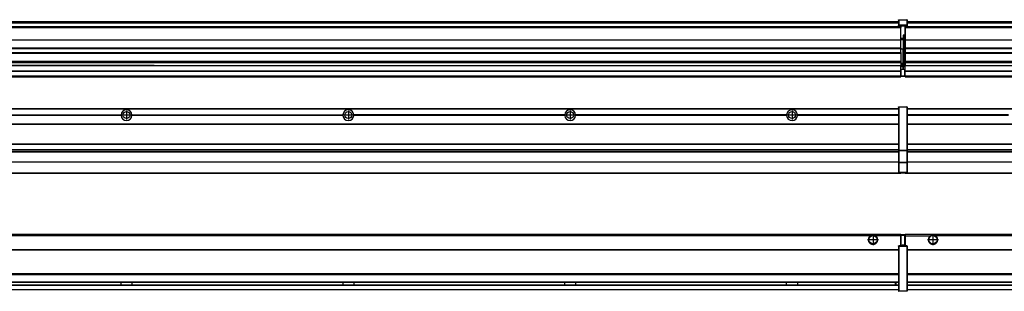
# Model space of a CAD drawing. Header units: inches. Extents: x -381 to 28022, y -418 to 176.
# Tile 22 of 49: x 4057 to 4945, y -154 to 90. Entities that reach past the tile are written whole.
import ezdxf

# ---------------------------------------------------------------- set-up
doc = ezdxf.new("R2010")
doc.units = ezdxf.units.IN
doc.linetypes.add('DOT_CENTER', pattern=[14, 12, -1, 0, -1])
doc.layers.add('1', color=7, linetype='Continuous')

# ---------------------------------------------------------------- blocks, each defined once
blk = doc.blocks.new('Modulos_intermedio__FL-14__2__19', base_point=(3455.18, -48.03))
at = {"color": 7, "linetype": 'Continuous'}
for p, q in [((3456.88, 10.47), (4849.18, 10.47)), ((3456.88, 10.22), (4849.18, 10.22)), ((4822.43, 10.47), (4822.48, 10.52)), ((4822.48, 10.52), (4829.88, 10.52)), ((4829.93, 10.47), (4829.88, 10.52)), ((4849.18, 11.72), (4849.19, 11.79)), ((4849.18, 11.72), (4849.18, 11.47)), ((4849.18, 11.47), (4849.43, 11.47)), ((4849.18, 11.47), (4849.18, -27.21)), ((4849.19, 11.79), (4849.2, 11.82)), ((4849.2, 11.82), (4849.22, 11.86)), ((4849.22, 11.86), (4849.25, 11.9)), ((4849.25, 11.9), (4849.29, 11.93)), ((4849.29, 11.93), (4849.34, 11.96)), ((4849.34, 11.96), (4849.36, 11.96)), ((4849.36, 11.96), (4849.43, 11.97)), ((4849.43, 11.97), (4856.63, 11.97)), ((4849.43, 11.97), (4849.43, 11.47)), ((4849.43, 11.47), (4849.43, -27.21)), ((4856.63, 11.47), (4849.43, 11.47)), ((4856.7, 11.96), (4856.63, 11.97)), ((4856.63, 11.97), (4856.63, 11.47)), ((4856.63, 11.47), (4856.63, -27.21)), ((4856.88, 11.47), (4856.63, 11.47)), ((4856.72, 11.96), (4856.7, 11.96)), ((4856.76, 11.93), (4856.72, 11.96)), ((4856.8, 11.9), (4856.76, 11.93)), ((4856.84, 11.86), (4856.8, 11.9)), ((4856.86, 11.82), (4856.84, 11.86)), ((4856.87, 11.79), (4856.86, 11.82)), ((4856.88, 11.72), (4856.87, 11.79)), ((4856.88, 11.72), (4856.88, 11.47)), ((4856.88, 11.47), (4856.88, -27.21)), ((3958.07, 4.77), (4148.29, 4.77)), ((4148.29, 4.17), (3958.07, 4.17)), ((4148.28, 4.47), (3958.08, 4.47)), ((4148.28, 4.47), (4148.29, 4.77)), ((4148.29, 4.17), (4148.28, 4.47)), ((4158.07, 4.77), (4348.29, 4.77)), ((4158.07, 4.77), (4158.08, 4.47)), ((4158.08, 4.47), (4158.07, 4.17)), ((4348.29, 4.17), (4158.07, 4.17)), ((4348.28, 4.47), (4158.08, 4.47)), ((4348.28, 4.47), (4348.29, 4.77)), ((4348.29, 4.17), (4348.28, 4.47)), ((4548.29, 4.77), (4358.07, 4.77)), ((4358.08, 4.47), (4358.07, 4.77)), ((4358.07, 4.17), (4358.08, 4.47)), ((4548.29, 4.17), (4358.07, 4.17)), ((4548.28, 4.47), (4358.08, 4.47)), ((4548.29, 4.77), (4548.28, 4.47)), ((4548.28, 4.47), (4548.29, 4.17)), ((4558.08, 4.47), (4558.07, 4.77)), ((4748.29, 4.77), (4558.07, 4.77)), ((4558.07, 4.17), (4558.08, 4.47)), ((4748.29, 4.17), (4558.07, 4.17)), ((4748.28, 4.47), (4558.08, 4.47)), ((4748.29, 4.77), (4748.28, 4.47)), ((4748.28, 4.47), (4748.29, 4.17)), ((4755.9, 6.05), (4755.91, 6.04)), ((4755.91, 2.91), (4755.9, 2.9)), ((4849.18, 4.77), (4758.07, 4.77)), ((4758.08, 4.47), (4758.07, 4.77)), ((4758.07, 4.17), (4758.08, 4.47)), ((4849.18, 4.17), (4758.07, 4.17)), ((4849.18, 4.47), (4758.08, 4.47)), ((3456.88, -3.53), (4849.18, -3.53)), ((3456.88, -3.78), (4849.18, -3.78)), ((4849.18, -4.03), (3456.88, -4.03)), ((3456.88, -21.53), (4849.18, -21.53)), ((3456.88, -21.78), (4849.18, -21.78)), ((3456.88, -26.73), (4849.18, -26.73)), ((3456.88, -26.82), (4849.18, -26.82)), ((3456.88, -28.37), (4849.18, -28.37)), ((3456.88, -28.53), (4849.18, -28.53)), ((3456.88, -28.65), (4849.18, -28.65)), ((4849.18, -27.21), (4849.18, -27.52)), ((4849.18, -27.21), (4849.43, -27.21)), ((4849.18, -27.52), (4849.19, -27.54)), ((4849.18, -27.52), (4849.18, -38.19)), ((4849.19, -27.54), (4849.22, -27.57)), ((4849.22, -27.57), (4849.25, -27.59)), ((4849.25, -27.59), (4849.29, -27.6)), ((4849.29, -27.6), (4849.34, -27.61)), ((4849.34, -27.61), (4849.36, -27.61)), ((4849.36, -27.61), (4849.43, -27.62)), ((4849.43, -27.21), (4856.63, -27.21)), ((4849.43, -27.21), (4849.43, -27.62)), ((4849.43, -27.62), (4856.63, -27.62)), ((4849.43, -27.62), (4849.43, -38.3)), ((4856.88, -27.21), (4856.63, -27.21)), ((4856.63, -27.21), (4856.63, -27.62)), ((4856.7, -27.61), (4856.63, -27.62)), ((4856.63, -27.62), (4856.63, -38.3)), ((4856.72, -27.61), (4856.7, -27.61)), ((4856.76, -27.6), (4856.72, -27.61)), ((4856.8, -27.59), (4856.76, -27.6)), ((4856.84, -27.57), (4856.8, -27.59)), ((4856.87, -27.54), (4856.84, -27.57)), ((4856.88, -27.52), (4856.87, -27.54)), ((4856.88, -27.21), (4856.88, -27.52)), ((4856.88, -27.52), (4856.88, -38.19)), ((4849.18, -38.02), (3456.88, -38.02)), ((4849.18, -38.11), (3456.88, -38.11)), ((4849.18, -38.19), (4849.19, -38.22)), ((4849.18, -38.19), (4849.18, -38.71)), ((4849.18, -38.71), (4849.43, -38.71)), ((4849.18, -38.71), (4849.18, -47.03)), ((4849.19, -38.22), (4849.22, -38.25)), ((4849.22, -38.25), (4849.25, -38.27)), ((4849.25, -38.27), (4849.29, -38.28)), ((4849.29, -38.28), (4849.34, -38.29)), ((4849.34, -38.29), (4849.36, -38.29)), ((4849.36, -38.29), (4849.43, -38.3)), ((4849.43, -38.3), (4849.43, -38.71)), ((4856.63, -38.3), (4849.43, -38.3)), ((4849.43, -38.71), (4849.43, -47.03)), ((4856.63, -38.71), (4849.43, -38.71)), ((4856.7, -38.29), (4856.63, -38.3)), ((4856.63, -38.3), (4856.63, -38.71)), ((4856.88, -38.71), (4856.63, -38.71)), ((4856.63, -38.71), (4856.63, -47.03)), ((4856.72, -38.29), (4856.7, -38.29)), ((4856.76, -38.28), (4856.72, -38.29)), ((4856.8, -38.27), (4856.76, -38.28)), ((4856.84, -38.25), (4856.8, -38.27)), ((4856.87, -38.22), (4856.84, -38.25)), ((4856.88, -38.19), (4856.87, -38.22)), ((4856.88, -38.19), (4856.88, -38.71)), ((4856.88, -38.71), (4856.88, -47.03)), ((3455.18, -48.03), (4851.18, -48.03)), ((3456.63, -47.53), (4849.43, -47.53)), ((4849.18, -47.03), (4849.43, -47.03)), ((4849.18, -47.03), (4849.18, -47.28)), ((4849.18, -47.28), (4849.19, -47.34)), ((4849.19, -47.34), (4849.2, -47.37)), ((4849.2, -47.37), (4849.22, -47.41)), ((4849.22, -47.41), (4849.25, -47.45)), ((4849.25, -47.45), (4849.29, -47.49)), ((4849.29, -47.49), (4849.34, -47.51)), ((4849.34, -47.51), (4849.36, -47.52)), ((4849.36, -47.52), (4849.43, -47.53)), ((4849.43, -47.03), (4856.63, -47.03)), ((4849.43, -47.03), (4849.43, -47.53)), ((4849.43, -47.53), (4856.63, -47.53)), ((4851.18, -47.53), (4851.18, -48.03)), ((4856.63, -47.03), (4856.63, -47.53)), ((4856.88, -47.03), (4856.63, -47.03)), ((4856.7, -47.52), (4856.63, -47.53)), ((4856.72, -47.51), (4856.7, -47.52)), ((4856.76, -47.49), (4856.72, -47.51)), ((4856.8, -47.45), (4856.76, -47.49)), ((4856.84, -47.41), (4856.8, -47.45)), ((4856.86, -47.37), (4856.84, -47.41)), ((4856.87, -47.34), (4856.86, -47.37)), ((4856.88, -47.28), (4856.87, -47.34)), ((4856.88, -47.03), (4856.88, -47.28))]:
    blk.add_line(p, q, dxfattribs=at)
for centre in [(4153.18, 4.47), (4353.18, 4.47), (4553.18, 4.47), (4753.18, 4.47)]:
    blk.add_circle(centre, 3.15, dxfattribs=at)
for centre, start, end in [((4153.18, 4.47), 3.5101, 176.4899), ((4353.18, 4.47), 3.5101, 176.4899), ((4553.18, 4.47), 3.5101, 176.4899), ((4753.18, 4.47), 3.5101, 176.4899), ((4153.18, 4.47), 183.51008, 356.48992), ((4353.18, 4.47), 183.51008, 356.48992), ((4553.18, 4.47), 183.51008, 356.48992), ((4753.18, 4.47), 183.51008, 356.48992)]:
    blk.add_arc(centre, 4.9, start, end, dxfattribs=at)
at = {"layer": '1', "color": 2, "linetype": 'DOT_CENTER'}
for p, q in [((4157.33, 4.47), (4149.03, 4.47)), ((4153.18, 8.62), (4153.18, 0.32)), ((4357.33, 4.47), (4349.03, 4.47)), ((4353.18, 8.62), (4353.18, 0.32)), ((4557.33, 4.47), (4549.03, 4.47)), ((4553.18, 8.62), (4553.18, 0.32)), ((4757.33, 4.47), (4749.03, 4.47)), ((4753.18, 8.62), (4753.18, 0.32))]:
    blk.add_line(p, q, dxfattribs=at)
blk = doc.blocks.new('Modulos_intermedio__FL-14__3__22', base_point=(4855.18, -48.03))
at = {"color": 7, "linetype": 'Continuous'}
for p, q in [((4856.88, 10.47), (6249.18, 10.47)), ((4856.88, 10.22), (6249.18, 10.22)), ((4876.43, 10.47), (4876.48, 10.52)), ((4876.48, 10.52), (4883.88, 10.52)), ((4883.93, 10.47), (4883.88, 10.52)), ((4948.29, 4.77), (4856.88, 4.77)), ((4948.28, 4.47), (4856.88, 4.47)), ((4948.29, 4.17), (4856.88, 4.17)), ((4856.88, -3.53), (6249.18, -3.53)), ((4856.88, -3.78), (6249.18, -3.78)), ((6249.18, -4.03), (4856.88, -4.03)), ((4856.88, -21.53), (6249.18, -21.53)), ((4856.88, -21.78), (6249.18, -21.78)), ((4856.88, -26.73), (6249.18, -26.73)), ((4856.88, -26.82), (6249.18, -26.82)), ((4856.88, -28.37), (6249.18, -28.37)), ((4856.88, -28.53), (6249.18, -28.53)), ((4856.88, -28.65), (6249.18, -28.65)), ((6249.18, -38.02), (4856.88, -38.02)), ((6249.18, -38.11), (4856.88, -38.11)), ((4855.18, -47.53), (4855.18, -48.03)), ((4855.18, -48.03), (6251.18, -48.03)), ((4856.63, -47.53), (6249.43, -47.53))]:
    blk.add_line(p, q, dxfattribs=at)
blk = doc.blocks.new('F-270__37', base_point=(621.12, -75.97))
for name, p in [('Modulos_intermedio__FL-14__2__19', (3455.18, -48.03)), ('Modulos_intermedio__FL-14__3__22', (4855.18, -48.03))]:
    blk.add_blockref(name, p)
blk = doc.blocks.new('Alzado2', base_point=(2889, -32))
blk.add_blockref('F-270__37', (621.12, -75.97))
blk = doc.blocks.new('Modulos_intermedio__FL-14__2__47', base_point=(3455.18, 38.97))
at = {"color": 7, "linetype": 'Continuous'}
for p, q in [((3456.88, 88.97), (4849.18, 88.97)), ((3456.88, 88.96), (4849.18, 88.96)), ((4849.18, 90.22), (4849.19, 90.29)), ((4849.18, 90.22), (4849.2, 90.24)), ((4849.18, 90.16), (4849.18, 90.22)), ((4849.18, 90.22), (4849.18, 90.16)), ((4849.18, 90.16), (4849.18, 85.33)), ((4849.19, 90.29), (4849.2, 90.32)), ((4849.2, 90.32), (4849.22, 90.36)), ((4849.2, 90.24), (4849.22, 90.28)), ((4849.22, 90.36), (4849.25, 90.4)), ((4849.22, 90.28), (4849.25, 90.32)), ((4849.25, 90.4), (4849.29, 90.43)), ((4849.25, 90.32), (4849.29, 90.35)), ((4849.29, 90.43), (4849.34, 90.46)), ((4849.29, 90.35), (4849.34, 90.37)), ((4849.34, 90.46), (4849.36, 90.46)), ((4849.34, 90.37), (4849.36, 90.38)), ((4849.36, 90.46), (4849.43, 90.47)), ((4849.36, 90.38), (4849.43, 90.39)), ((4849.43, 90.47), (4856.63, 90.47)), ((4849.43, 90.47), (4849.43, 90.39)), ((4849.43, 90.39), (4856.63, 90.39)), ((4849.43, 90.39), (4849.43, 85.56)), ((4856.7, 90.46), (4856.63, 90.47)), ((4856.63, 90.47), (4856.63, 90.39)), ((4856.7, 90.38), (4856.63, 90.39)), ((4856.63, 90.39), (4856.63, 85.56)), ((4856.72, 90.46), (4856.7, 90.46)), ((4856.72, 90.37), (4856.7, 90.38)), ((4856.76, 90.43), (4856.72, 90.46)), ((4856.76, 90.35), (4856.72, 90.37)), ((4856.8, 90.4), (4856.76, 90.43)), ((4856.8, 90.32), (4856.76, 90.35)), ((4856.84, 90.36), (4856.8, 90.4)), ((4856.84, 90.28), (4856.8, 90.32)), ((4856.86, 90.32), (4856.84, 90.36)), ((4856.86, 90.24), (4856.84, 90.28)), ((4856.87, 90.29), (4856.86, 90.32)), ((4856.88, 90.22), (4856.86, 90.24)), ((4856.88, 90.22), (4856.87, 90.29)), ((4856.88, 90.16), (4856.88, 90.22)), ((4856.88, 90.22), (4856.88, 90.16)), ((4856.88, 90.16), (4856.88, 85.33)), ((4851.18, 83.99), (3455.18, 83.99)), ((3455.18, 83.97), (4851.18, 83.97)), ((3455.18, 83.47), (4851.18, 83.47)), ((3456.88, 88.35), (4849.18, 88.35)), ((3456.88, 88.03), (4849.18, 88.03)), ((3456.88, 87.7), (4849.18, 87.7)), ((4849.18, 85.33), (4849.19, 85.4)), ((4849.18, 85.33), (4849.18, 85.22)), ((4849.18, 85.22), (4849.19, 85.29)), ((4849.18, 85.22), (4849.18, 84.97)), ((4849.18, 84.97), (4849.18, 84.72)), ((4849.18, 84.97), (4849.43, 84.97)), ((4849.19, 84.66), (4849.18, 84.72)), ((4849.19, 85.4), (4849.2, 85.42)), ((4849.19, 85.29), (4849.2, 85.32)), ((4849.2, 84.63), (4849.19, 84.66)), ((4849.2, 85.42), (4849.22, 85.46)), ((4849.2, 85.32), (4849.22, 85.36)), ((4849.22, 84.59), (4849.2, 84.63)), ((4849.22, 85.46), (4849.25, 85.5)), ((4849.22, 85.36), (4849.25, 85.4)), ((4849.22, 85.36), (4849.25, 85.4)), ((4849.25, 84.55), (4849.22, 84.59)), ((4849.25, 85.5), (4849.29, 85.53)), ((4849.25, 85.4), (4849.29, 85.43)), ((4849.29, 84.51), (4849.25, 84.55)), ((4849.29, 85.53), (4849.34, 85.55)), ((4849.29, 85.43), (4849.34, 85.46)), ((4849.29, 85.43), (4849.34, 85.46)), ((4849.34, 84.49), (4849.29, 84.51)), ((4849.34, 85.55), (4849.36, 85.55)), ((4849.34, 85.46), (4849.36, 85.46)), ((4849.36, 84.48), (4849.34, 84.49)), ((4849.36, 85.55), (4849.43, 85.56)), ((4849.36, 85.46), (4849.43, 85.47)), ((4849.43, 84.47), (4849.36, 84.48)), ((4849.43, 85.56), (4849.43, 85.47)), ((4856.63, 85.56), (4849.43, 85.56)), ((4849.43, 85.47), (4856.63, 85.47)), ((4849.43, 85.47), (4849.43, 84.97)), ((4849.43, 84.97), (4851.18, 84.97)), ((4849.43, 84.97), (4849.43, 84.47)), ((4849.43, 84.47), (4851.18, 84.47)), ((4851.18, 84.97), (4851.18, 83.97)), ((4851.18, 84.97), (4854.88, 84.97)), ((4851.18, 83.97), (4851.18, 83.47)), ((4851.18, 72.41), (4851.18, 83.47)), ((4854.88, 84.97), (4856.63, 84.97)), ((4854.88, 84.97), (4854.88, 77.44)), ((4854.88, 84.47), (4856.63, 84.47)), ((4856.63, 85.56), (4856.63, 85.47)), ((4856.7, 85.55), (4856.63, 85.56)), ((4856.63, 85.47), (4856.63, 84.97)), ((4856.7, 85.46), (4856.63, 85.47)), ((4856.63, 84.97), (4856.63, 84.47)), ((4856.88, 84.97), (4856.63, 84.97)), ((4856.63, 84.47), (4856.7, 84.48)), ((4856.72, 85.55), (4856.7, 85.55)), ((4856.72, 85.46), (4856.7, 85.46)), ((4856.7, 84.48), (4856.72, 84.49)), ((4856.76, 85.53), (4856.72, 85.55)), ((4856.8, 85.4), (4856.72, 85.46)), ((4856.76, 85.43), (4856.72, 85.46)), ((4856.72, 84.49), (4856.76, 84.51)), ((4856.8, 85.5), (4856.76, 85.53)), ((4856.8, 85.4), (4856.76, 85.43)), ((4856.76, 84.51), (4856.8, 84.55)), ((4856.84, 85.46), (4856.8, 85.5)), ((4856.84, 85.36), (4856.8, 85.4)), ((4856.84, 85.36), (4856.8, 85.4)), ((4856.8, 84.55), (4856.84, 84.59)), ((4856.86, 85.42), (4856.84, 85.46)), ((4856.86, 85.32), (4856.84, 85.36)), ((4856.84, 84.59), (4856.86, 84.63)), ((4856.87, 85.4), (4856.86, 85.42)), ((4856.87, 85.29), (4856.86, 85.32)), ((4856.86, 84.63), (4856.87, 84.66)), ((4856.88, 85.33), (4856.87, 85.4)), ((4856.88, 85.22), (4856.87, 85.29)), ((4856.87, 84.66), (4856.88, 84.72)), ((4856.88, 85.33), (4856.88, 85.22)), ((4856.88, 85.22), (4856.88, 84.97)), ((4856.88, 84.97), (4856.88, 84.72)), ((3455.18, 72.41), (4851.18, 72.41)), ((3455.18, 72.16), (4851.18, 72.16)), ((4853.43, 73.5), (4851.18, 73.5)), ((4853.43, 73), (4851.18, 73)), ((4851.18, 72.5), (4853.43, 72.5)), ((4851.18, 72.41), (4851.18, 72.16)), ((4851.18, 64.79), (4851.18, 72.16)), ((4853.43, 76.45), (4853.43, 73.5)), ((4854.88, 76.45), (4853.43, 76.45)), ((4853.43, 73.5), (4853.68, 73.5)), ((4853.43, 73), (4853.43, 73.5)), ((4853.43, 73), (4853.43, 72.5)), ((4853.68, 72.5), (4853.43, 72.5)), ((4853.43, 72.5), (4853.43, 63.97)), ((4853.68, 73.19), (4853.67, 73.21)), ((4853.68, 76.45), (4853.68, 73.5)), ((4853.68, 76.3), (4854.88, 76.3)), ((4853.68, 73.25), (4853.68, 73.5)), ((4853.68, 73.19), (4853.68, 72.5)), ((4853.68, 63.97), (4853.68, 72.5)), ((4854.88, 79.65), (4855.18, 79.58)), ((4854.88, 78.12), (4855.18, 78.12)), ((4854.88, 77.6), (4855.18, 77.6)), ((4854.88, 77.44), (4855.18, 77.36)), ((4854.88, 76.45), (4855.18, 76.53)), ((4854.88, 76.3), (4854.88, 76.45)), ((4855.18, 76.3), (4854.88, 76.3)), ((4854.88, 63.97), (4854.88, 76.3)), ((4851.18, 64.79), (3455.18, 64.79)), ((3455.18, 64.54), (4851.18, 64.54)), ((4851.18, 64.79), (4851.18, 64.54)), ((4851.18, 60.91), (4851.18, 64.54)), ((4853.43, 63.97), (4851.18, 63.97)), ((4853.43, 50.98), (4853.43, 63.97)), ((4853.43, 63.97), (4853.68, 63.97)), ((4853.68, 50.98), (4853.68, 63.97)), ((4853.68, 63.97), (4854.88, 63.97)), ((4854.88, 49.58), (4854.88, 63.97)), ((4855.18, 63.97), (4854.88, 63.97)), ((3455.18, 60.91), (4851.18, 60.91)), ((3455.18, 60.41), (4851.18, 60.41)), ((4851.18, 60.91), (4851.18, 60.41)), ((4851.18, 60.41), (4851.18, 59.42)), ((4851.18, 59.42), (4851.18, 53.15)), ((3455.18, 53.15), (4851.18, 53.15)), ((4851.18, 51.48), (3455.18, 51.48)), ((3455.18, 44.48), (4851.13, 44.48)), ((4169.43, 49.19), (3978.18, 49.19)), ((3978.18, 49.16), (4169.43, 49.16)), ((4169.43, 49.19), (4169.43, 49.18)), ((4178.18, 49.19), (4169.43, 49.19)), ((4169.43, 49.18), (4169.43, 49.16)), ((4169.43, 49.18), (4178.18, 49.18)), ((4169.43, 49.16), (4178.18, 49.16)), ((4178.18, 49.19), (4178.18, 49.18)), ((4178.18, 49.19), (4851.18, 49.19)), ((4178.18, 49.18), (4178.18, 49.16)), ((4178.18, 49.16), (4851.18, 49.16)), ((4851.13, 44.48), (4851.13, 47.58)), ((4851.13, 47.58), (4851.18, 47.58)), ((4851.13, 45.47), (4851.18, 45.48)), ((4851.13, 44.48), (4851.18, 44.48)), ((4851.13, 44.48), (4851.13, 44.04)), ((4851.18, 53.15), (4851.18, 51.48)), ((4851.18, 51.48), (4851.18, 51.37)), ((4851.18, 51.37), (4851.18, 49.19)), ((4853.43, 50.98), (4851.18, 50.98)), ((4853.43, 49.98), (4851.18, 49.98)), ((4851.18, 49.19), (4851.18, 49.16)), ((4851.18, 47.58), (4851.18, 49.16)), ((4853.43, 48.98), (4851.18, 48.98)), ((4853.43, 47.91), (4851.18, 47.91)), ((4851.18, 46), (4851.18, 47.58)), ((4851.18, 46), (4853.43, 46)), ((4851.18, 46), (4851.18, 39.97)), ((4853.43, 49.98), (4853.43, 50.98)), ((4853.43, 50.98), (4853.68, 50.98)), ((4853.43, 49.98), (4853.43, 48.98)), ((4853.43, 47.91), (4853.43, 48.98)), ((4853.68, 48.98), (4853.43, 48.98)), ((4853.43, 46), (4853.43, 47.91)), ((4853.43, 47.91), (4853.52, 47.89)), ((4853.43, 46), (4854.88, 46)), ((4853.52, 47.89), (4853.6, 47.83)), ((4853.6, 47.83), (4853.66, 47.75)), ((4853.66, 47.75), (4853.68, 47.66)), ((4853.68, 49.73), (4853.68, 50.98)), ((4853.68, 49.73), (4853.68, 48.98)), ((4853.68, 49.58), (4854.88, 49.58)), ((4853.68, 47.66), (4853.68, 48.98)), ((4853.68, 48.93), (4854.88, 48.93)), ((4853.68, 46), (4853.68, 47.66)), ((4855.18, 45.08), (4854.63, 44.93)), ((4854.63, 44.93), (4854.63, 39.97)), ((4854.88, 48.93), (4854.88, 49.58)), ((4855.18, 49.58), (4854.88, 49.58)), ((4854.88, 48.93), (4854.88, 47.33)), ((4854.88, 48.93), (4855.18, 48.85)), ((4854.88, 47.33), (4854.88, 46)), ((4855.18, 45.92), (4854.88, 46)), ((4854.88, 45), (4855.18, 45.08)), ((4854.88, 45), (4854.88, 39.97)), ((4854.88, 44.81), (4855.18, 44.87)), ((3455.18, 44.04), (4851.13, 44.04)), ((3455.18, 39.97), (4851.13, 39.97)), ((3455.18, 39.47), (4851.13, 39.47)), ((3455.18, 39.22), (4851.13, 39.22)), ((3455.18, 38.97), (4851.13, 38.97)), ((4851.13, 39.97), (4851.13, 44.04)), ((4851.18, 40.48), (4851.13, 40.48)), ((4851.13, 39.97), (4851.13, 39.47)), ((4851.13, 39.22), (4851.13, 39.47)), ((4851.13, 39.22), (4851.13, 38.97)), ((4851.18, 39.97), (4854.63, 39.97)), ((4851.18, 39.97), (4851.18, 39.47)), ((4851.18, 39.47), (4854.63, 39.47)), ((4854.63, 39.97), (4854.63, 39.47)), ((4854.88, 39.97), (4854.63, 39.97)), ((4854.88, 41.31), (4855.18, 41.37)), ((4854.88, 40.83), (4855.18, 40.91)), ((4854.88, 39.97), (4854.88, 39.72))]:
    blk.add_line(p, q, dxfattribs=at)
for centre, start, end in [((4853.43, 73.25), 270, 0), ((4853.43, 49.73), 0, 90), ((4854.63, 39.72), 270, 0)]:
    blk.add_arc(centre, 0.25, start, end, dxfattribs=at)
blk = doc.blocks.new('Modulos_intermedio__FL-14__3__50', base_point=(4855.18, 38.97))
at = {"color": 7, "linetype": 'Continuous'}
for p, q in [((4856.88, 88.97), (6249.18, 88.97)), ((4856.88, 88.96), (6249.18, 88.96)), ((4855.18, 84.47), (4855.18, 83.99)), ((4855.18, 83.99), (4855.18, 83.97)), ((6251.18, 83.99), (4855.18, 83.99)), ((4855.18, 83.97), (4855.18, 83.47)), ((4855.18, 83.97), (6251.18, 83.97)), ((4855.18, 83.47), (4855.18, 72.41)), ((4855.18, 83.47), (6251.18, 83.47)), ((4856.88, 88.35), (6249.18, 88.35)), ((4856.88, 88.03), (6249.18, 88.03)), ((4856.88, 87.7), (6249.18, 87.7)), ((4855.18, 72.41), (4855.18, 72.16)), ((4855.18, 72.41), (6251.18, 72.41)), ((4855.18, 72.16), (6251.18, 72.16)), ((4855.18, 72.16), (4855.18, 64.79)), ((6251.18, 64.79), (4855.18, 64.79)), ((4855.18, 64.79), (4855.18, 64.54)), ((4855.18, 64.54), (4855.18, 60.91)), ((4855.18, 64.54), (6251.18, 64.54)), ((4855.18, 60.91), (4855.18, 60.41)), ((4855.18, 60.91), (6251.18, 60.91)), ((4855.18, 60.41), (6251.18, 60.41)), ((4855.18, 60.41), (4855.18, 59.42)), ((4855.18, 59.42), (4855.18, 53.15)), ((4855.18, 53.15), (4855.18, 51.48)), ((4855.18, 53.15), (6251.18, 53.15)), ((6251.18, 51.48), (4855.18, 51.48)), ((4855.18, 51.48), (4855.18, 51.37)), ((4855.18, 51.37), (4855.18, 49.19)), ((4855.18, 49.19), (4855.18, 49.16)), ((4855.18, 49.19), (5169.43, 49.19)), ((4855.18, 44.48), (4855.18, 49.16)), ((4855.18, 49.16), (5169.43, 49.16)), ((4855.18, 44.48), (4855.18, 44.04)), ((4855.18, 44.48), (6251.13, 44.48)), ((4855.18, 39.97), (4855.18, 44.04)), ((4855.18, 44.04), (6251.13, 44.04)), ((4855.18, 39.97), (4855.18, 39.47)), ((4855.18, 39.97), (6251.13, 39.97)), ((4855.18, 39.47), (4855.18, 39.22)), ((4855.18, 39.47), (6251.13, 39.47)), ((4855.18, 39.22), (4855.18, 38.97)), ((4855.18, 39.22), (6251.13, 39.22)), ((4855.18, 38.97), (6251.13, 38.97))]:
    blk.add_line(p, q, dxfattribs=at)
blk = doc.blocks.new('F-270__65', base_point=(621.12, 38.97))
for name, p in [('Modulos_intermedio__FL-14__2__47', (3455.18, 38.97)), ('Modulos_intermedio__FL-14__3__50', (4855.18, 38.97))]:
    blk.add_blockref(name, p)
blk = doc.blocks.new('Inferior2', base_point=(2889, 64.72))
blk.add_blockref('F-270__65', (621.12, 38.97))
blk = doc.blocks.new('Modulos_intermedio__FL-14__2__74', base_point=(3455.18, -154.47))
at = {"color": 7, "linetype": 'Continuous'}
for p, q in [((3455.18, -102.97), (4851.13, -102.97)), ((4823.77, -104.47), (3482.59, -104.47)), ((4824.72, -103.98), (4823.77, -104.47)), ((4826.18, -103.72), (4824.72, -103.98)), ((4827.63, -103.98), (4826.18, -103.72)), ((4828.59, -104.47), (4827.63, -103.98)), ((4851.13, -104.47), (4828.59, -104.47)), ((4851.13, -104.47), (4851.13, -102.97)), ((4851.13, -111.58), (4851.13, -104.47)), ((4851.18, -104.48), (4851.13, -104.48)), ((4851.18, -105.48), (4851.13, -105.48)), ((4854.63, -103.47), (4851.18, -103.47)), ((4851.18, -103.47), (4851.18, -103.97)), ((4851.18, -103.97), (4851.18, -111.58)), ((4851.18, -103.97), (4854.63, -103.97)), ((4854.63, -103.47), (4854.63, -103.97)), ((4854.88, -103.97), (4854.63, -103.97)), ((4854.63, -103.97), (4854.63, -112.97)), ((4854.88, -103.72), (4854.88, -103.97)), ((4854.88, -103.97), (4854.88, -112.97)), ((4854.88, -104.83), (4855.18, -104.91)), ((4854.88, -106.47), (4855.18, -106.47)), ((4849.18, -113.72), (4849.19, -113.66)), ((4849.18, -113.72), (4849.18, -113.97)), ((4849.18, -113.97), (4849.18, -153.97)), ((4849.18, -113.97), (4849.43, -113.97)), ((4849.19, -113.66), (4849.2, -113.63)), ((4849.2, -113.63), (4849.22, -113.59)), ((4849.22, -113.59), (4849.25, -113.55)), ((4849.25, -113.55), (4849.29, -113.51)), ((4849.29, -113.51), (4849.34, -113.49)), ((4849.34, -113.49), (4849.36, -113.48)), ((4849.36, -113.48), (4849.43, -113.47)), ((4851.18, -113.47), (4849.43, -113.47)), ((4849.43, -113.47), (4849.43, -113.97)), ((4856.63, -113.97), (4849.43, -113.97)), ((4849.43, -113.97), (4849.43, -153.97)), ((4851.13, -109.47), (4851.18, -109.48)), ((4851.18, -111.58), (4851.13, -111.58)), ((4851.18, -113.47), (4851.18, -111.58)), ((4854.63, -112.97), (4851.18, -112.97)), ((4854.88, -113.47), (4851.18, -113.47)), ((4854.63, -112.97), (4854.63, -113.47)), ((4854.88, -112.97), (4854.63, -112.97)), ((4854.88, -107.48), (4855.18, -107.48)), ((4854.88, -111.93), (4855.18, -112.01)), ((4854.88, -112.97), (4854.88, -113.26)), ((4854.88, -113.26), (4854.88, -113.47)), ((4856.63, -113.47), (4854.88, -113.47)), ((4856.7, -113.48), (4856.63, -113.47)), ((4856.63, -113.47), (4856.63, -113.97)), ((4856.88, -113.97), (4856.63, -113.97)), ((4856.63, -113.97), (4856.63, -153.97)), ((4856.72, -113.49), (4856.7, -113.48)), ((4856.76, -113.51), (4856.72, -113.49)), ((4856.8, -113.55), (4856.76, -113.51)), ((4856.84, -113.59), (4856.8, -113.55)), ((4856.86, -113.63), (4856.84, -113.59)), ((4856.87, -113.66), (4856.86, -113.63)), ((4856.88, -113.72), (4856.87, -113.66)), ((4856.88, -113.72), (4856.88, -113.97)), ((4856.88, -113.97), (4856.88, -153.97)), ((3456.88, -116.72), (4849.18, -116.72)), ((3456.88, -116.97), (4849.18, -116.97)), ((4849.18, -117.22), (3456.88, -117.22)), ((4849.18, -138.72), (3456.88, -138.72)), ((4849.18, -138.97), (3456.88, -138.97)), ((3456.88, -139.22), (4849.18, -139.22)), ((3456.88, -145.97), (4849.18, -145.97)), ((3456.88, -146.22), (4849.18, -146.22)), ((3456.88, -148.72), (4849.18, -148.72)), ((3456.88, -148.97), (4849.18, -148.97)), ((4148.28, -146.3), (4148.28, -146.22)), ((4148.28, -146.52), (4148.28, -146.3)), ((4148.29, -147.23), (4148.28, -146.52)), ((4148.28, -148.43), (4148.29, -147.72)), ((4148.28, -148.65), (4148.28, -148.43)), ((4148.28, -148.72), (4148.28, -148.65)), ((4148.29, -147.72), (4148.29, -147.23)), ((4158.08, -146.3), (4158.07, -146.98)), ((4158.07, -146.98), (4158.07, -147.23)), ((4158.07, -147.23), (4158.07, -147.72)), ((4158.07, -147.72), (4158.08, -148.43)), ((4158.08, -146.22), (4158.08, -146.3)), ((4158.08, -148.43), (4158.08, -148.65)), ((4158.08, -148.65), (4158.08, -148.72)), ((4348.28, -146.22), (4348.28, -146.3)), ((4348.28, -146.3), (4348.28, -146.52)), ((4348.28, -146.52), (4348.29, -147.23)), ((4348.29, -147.72), (4348.28, -148.43)), ((4348.28, -148.43), (4348.28, -148.65)), ((4348.28, -148.65), (4348.28, -148.72)), ((4348.29, -147.23), (4348.29, -147.72)), ((4358.08, -146.3), (4358.07, -146.98)), ((4358.07, -146.98), (4358.07, -147.23)), ((4358.07, -147.23), (4358.07, -147.72)), ((4358.07, -147.72), (4358.08, -148.43)), ((4358.08, -146.22), (4358.08, -146.3)), ((4358.08, -148.43), (4358.08, -148.65)), ((4358.08, -148.65), (4358.08, -148.72)), ((4548.28, -146.3), (4548.28, -146.22)), ((4548.28, -146.52), (4548.28, -146.3)), ((4548.29, -147.23), (4548.28, -146.52)), ((4548.28, -148.43), (4548.29, -147.72)), ((4548.28, -148.65), (4548.28, -148.43)), ((4548.28, -148.72), (4548.28, -148.65)), ((4548.29, -147.72), (4548.29, -147.23)), ((4558.08, -146.3), (4558.07, -146.98)), ((4558.07, -146.98), (4558.07, -147.23)), ((4558.07, -147.23), (4558.07, -147.72)), ((4558.07, -147.72), (4558.08, -148.43)), ((4558.08, -146.22), (4558.08, -146.3)), ((4558.08, -148.43), (4558.08, -148.65)), ((4558.08, -148.65), (4558.08, -148.72)), ((4748.28, -146.3), (4748.28, -146.22)), ((4748.28, -146.52), (4748.28, -146.3)), ((4748.29, -147.23), (4748.28, -146.52)), ((4748.28, -148.43), (4748.29, -147.72)), ((4748.28, -148.65), (4748.28, -148.43)), ((4748.28, -148.72), (4748.28, -148.65)), ((4748.29, -147.72), (4748.29, -147.23)), ((4758.07, -147.23), (4758.06, -147.56)), ((4758.06, -147.56), (4758.07, -148.2)), ((4758.08, -146.3), (4758.07, -146.9)), ((4758.07, -146.9), (4758.07, -147.23)), ((4758.07, -148.2), (4758.08, -148.6)), ((4758.08, -146.22), (4758.08, -146.3)), ((4758.08, -148.6), (4758.08, -148.72)), ((4846.18, -146.65), (4846.24, -146.4)), ((4846.18, -146.65), (4846.18, -147.16)), ((4846.18, -147.16), (4846.18, -148.23)), ((4846.18, -148.23), (4846.24, -148.55)), ((4846.24, -146.4), (4846.46, -146.22)), ((4846.24, -148.55), (4846.46, -148.72)), ((4846.6, -146.22), (4846.6, -146.26)), ((4846.6, -146.26), (4846.6, -146.97)), ((4846.6, -146.97), (4846.6, -148.69)), ((4846.6, -148.69), (4846.6, -148.72)), ((3456.88, -152.72), (4849.18, -152.72)), ((3456.88, -152.97), (4849.18, -152.97)), ((4849.18, -153.97), (4849.43, -153.97)), ((4849.18, -153.97), (4849.18, -154.22)), ((4849.18, -154.22), (4849.19, -154.29)), ((4849.19, -154.29), (4849.2, -154.32)), ((4849.2, -154.32), (4849.22, -154.36)), ((4849.22, -154.36), (4849.25, -154.4)), ((4849.25, -154.4), (4849.29, -154.43)), ((4849.29, -154.43), (4849.34, -154.46)), ((4849.34, -154.46), (4849.36, -154.46)), ((4849.36, -154.46), (4849.43, -154.47)), ((4849.43, -153.97), (4856.63, -153.97)), ((4849.43, -153.97), (4849.43, -154.47)), ((4856.63, -154.47), (4849.43, -154.47)), ((4856.88, -153.97), (4856.63, -153.97)), ((4856.63, -153.97), (4856.63, -154.47)), ((4856.7, -154.46), (4856.63, -154.47)), ((4856.72, -154.46), (4856.7, -154.46)), ((4856.76, -154.43), (4856.72, -154.46)), ((4856.8, -154.4), (4856.76, -154.43)), ((4856.84, -154.36), (4856.8, -154.4)), ((4856.86, -154.32), (4856.84, -154.36)), ((4856.87, -154.29), (4856.86, -154.32)), ((4856.88, -154.22), (4856.87, -154.29)), ((4856.88, -153.97), (4856.88, -154.22))]:
    blk.add_line(p, q, dxfattribs=at)
for radius in [4, 3.7]:
    blk.add_circle((4826.18, -107.97), radius, dxfattribs=at)
for centre, radius, start, end in [((4826.18, -107.97), 4.25, 124.56032, 55.43968), ((4854.63, -103.72), 0.25, 0, 90)]:
    blk.add_arc(centre, radius, start, end, dxfattribs=at)
at = {"layer": '1', "color": 2, "linetype": 'DOT_CENTER'}
for p, q in [((4826.18, -102.97), (4826.18, -112.97)), ((4831.18, -107.97), (4821.18, -107.97))]:
    blk.add_line(p, q, dxfattribs=at)
blk = doc.blocks.new('Modulos_intermedio__FL-14__3__77', base_point=(4855.18, -154.47))
at = {"color": 7, "linetype": 'Continuous'}
for p, q in [((4855.18, -102.97), (4855.18, -104.47)), ((4855.18, -102.97), (6251.13, -102.97)), ((4855.18, -104.47), (4877.77, -104.47)), ((4855.18, -104.47), (4855.18, -113.47)), ((4877.77, -104.47), (4878.72, -103.98)), ((4878.72, -103.98), (4880.18, -103.72)), ((4880.18, -103.72), (4881.63, -103.98)), ((4881.63, -103.98), (4882.59, -104.47)), ((6223.77, -104.47), (4882.59, -104.47)), ((4856.88, -116.72), (6249.18, -116.72)), ((4856.88, -116.97), (6249.18, -116.97)), ((6249.18, -117.22), (4856.88, -117.22)), ((6249.18, -138.72), (4856.88, -138.72)), ((6249.18, -138.97), (4856.88, -138.97)), ((4856.88, -139.22), (6249.18, -139.22)), ((4856.88, -145.97), (6249.18, -145.97)), ((4856.88, -146.22), (6249.18, -146.22)), ((4856.88, -148.72), (6249.18, -148.72)), ((4856.88, -148.97), (6249.18, -148.97)), ((4856.88, -152.72), (6249.18, -152.72)), ((4856.88, -152.97), (6249.18, -152.97))]:
    blk.add_line(p, q, dxfattribs=at)
for radius in [4, 3.7]:
    blk.add_circle((4880.18, -107.97), radius, dxfattribs=at)
blk.add_arc((4880.18, -107.97), 4.25, 124.56032, 55.43968, dxfattribs=at)
at = {"layer": '1', "color": 2, "linetype": 'DOT_CENTER'}
for p, q in [((4880.18, -102.97), (4880.18, -112.97)), ((4885.18, -107.97), (4875.18, -107.97))]:
    blk.add_line(p, q, dxfattribs=at)
blk = doc.blocks.new('F-270__90', base_point=(621.12, -154.47))
for name, p in [('Modulos_intermedio__FL-14__2__74', (3455.18, -154.47)), ('Modulos_intermedio__FL-14__3__77', (4855.18, -154.47))]:
    blk.add_blockref(name, p)
blk = doc.blocks.new('Superior1', base_point=(2889, -128.72))
blk.add_blockref('F-270__90', (621.12, -154.47))

msp = doc.modelspace()

# ---------------------------------------------------------------- block references
for name, p in [('Inferior2', (2889, 64.72)), ('Alzado2', (2889, -32)), ('Superior1', (2889, -128.72))]:
    msp.add_blockref(name, p)

doc.saveas('drawing.dxf')
